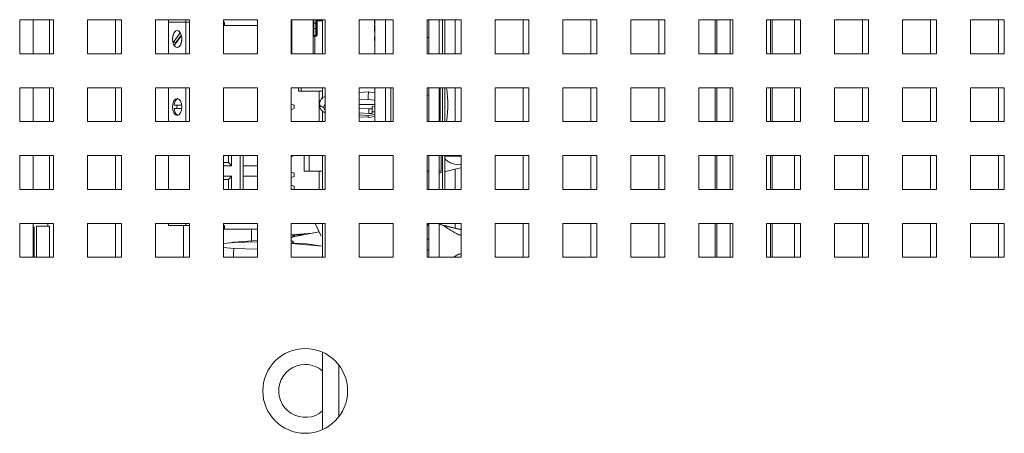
# Model space of a CAD drawing. Header units: inches. Extents: x 1 to 109, y 1 to 85.
# Tile 25 of 68: x 85.57 to 90.4, y 13.38 to 15.42. Entities that reach past the tile are written whole.
import ezdxf

# ---------------------------------------------------------------- set-up
doc = ezdxf.new("R2010")
doc.units = ezdxf.units.IN
doc.header["$MEASUREMENT"] = 0

msp = doc.modelspace()

# ---------------------------------------------------------------- linework, layer by layer
at = {"color": 7, "linetype": 'Continuous', "lineweight": 15, "ltscale": 5}
for p, q in [((85.7366, 15.4148), (85.57, 15.4148)), ((85.57, 15.4148), (85.57, 15.2481)), ((85.7156, 15.4148), (85.7156, 15.2481)), ((85.7366, 15.2481), (85.7366, 15.4148)), ((86.07, 15.4148), (85.9033, 15.4148)), ((85.9033, 15.4148), (85.9033, 15.2481)), ((86.0408, 15.4148), (86.0408, 15.2483)), ((86.07, 15.2481), (86.07, 15.4148)), ((86.4033, 15.4148), (86.2366, 15.4148)), ((86.2366, 15.4148), (86.2366, 15.2481)), ((86.3006, 15.4148), (86.3006, 15.4036)), ((86.3006, 15.4036), (86.3006, 15.2481)), ((86.3859, 15.4036), (86.3006, 15.4036)), ((86.3859, 15.4148), (86.3859, 15.4036)), ((86.3859, 15.4036), (86.3859, 15.2481)), ((86.4033, 15.4036), (86.3859, 15.4036)), ((86.4033, 15.2481), (86.4033, 15.4148)), ((86.7366, 15.4148), (86.57, 15.4148)), ((86.57, 15.4148), (86.57, 15.2481)), ((86.5758, 15.4036), (86.57, 15.4036)), ((86.5758, 15.3869), (86.5758, 15.4036)), ((86.7366, 15.3869), (86.5758, 15.3869)), ((86.7366, 15.2481), (86.7366, 15.4148)), ((87.07, 15.4148), (86.9033, 15.4148)), ((86.9033, 15.4148), (86.9033, 15.2481)), ((86.9064, 15.4148), (86.9064, 15.2481)), ((87.0109, 15.3957), (87.0109, 15.4106)), ((87.0109, 15.376), (87.0109, 15.3957)), ((87.0109, 15.335), (87.0109, 15.376)), ((87.024, 15.399), (87.0142, 15.399)), ((87.0142, 15.3727), (87.024, 15.3727)), ((87.0273, 15.4106), (87.0273, 15.4148)), ((87.0273, 15.3412), (87.0273, 15.4106)), ((87.0306, 15.4106), (87.0273, 15.4106)), ((87.0306, 15.4106), (87.0306, 15.3412)), ((87.0571, 15.2481), (87.0571, 15.4148)), ((87.07, 15.2481), (87.07, 15.4148)), ((87.4033, 15.4148), (87.2366, 15.4148)), ((87.2366, 15.4148), (87.2366, 15.2481)), ((87.3119, 15.4148), (87.3119, 15.4015)), ((87.3119, 15.4015), (87.3119, 15.3968)), ((87.3119, 15.4015), (87.3127, 15.4015)), ((87.3119, 15.3968), (87.3127, 15.3968)), ((87.3119, 15.3874), (87.3127, 15.3874)), ((87.3119, 15.3874), (87.3119, 15.3581)), ((87.3127, 15.4148), (87.3127, 15.2481)), ((87.3652, 15.4148), (87.3652, 15.2481)), ((87.4033, 15.2481), (87.4033, 15.4148)), ((87.7366, 15.4148), (87.57, 15.4148)), ((87.57, 15.4148), (87.57, 15.2481)), ((87.5785, 15.4148), (87.5785, 15.2481)), ((87.6283, 15.4148), (87.6283, 15.2481)), ((87.645, 15.4148), (87.645, 15.2481)), ((87.6575, 15.4148), (87.6575, 15.2481)), ((87.7075, 15.4148), (87.7075, 15.2483)), ((87.7366, 15.2481), (87.7366, 15.4148)), ((88.07, 15.4148), (87.9033, 15.4148)), ((87.9033, 15.4148), (87.9033, 15.2481)), ((88.0408, 15.4148), (88.0408, 15.2483)), ((88.07, 15.2481), (88.07, 15.4148)), ((88.4033, 15.4148), (88.2366, 15.4148)), ((88.2366, 15.4148), (88.2366, 15.2481)), ((88.3741, 15.4148), (88.3741, 15.2483)), ((88.4033, 15.2481), (88.4033, 15.4148)), ((88.7366, 15.4148), (88.57, 15.4148)), ((88.57, 15.4148), (88.57, 15.2481)), ((88.7075, 15.4148), (88.7075, 15.2483)), ((88.7366, 15.2481), (88.7366, 15.4148)), ((89.07, 15.4148), (88.9033, 15.4148)), ((88.9033, 15.4148), (88.9033, 15.2481)), ((88.9841, 15.4148), (88.9841, 15.2481)), ((89.07, 15.2481), (89.07, 15.4148)), ((89.4033, 15.4148), (89.2366, 15.4148)), ((89.2366, 15.4148), (89.2366, 15.2481)), ((89.2641, 15.2481), (89.2641, 15.4148)), ((89.3741, 15.4148), (89.3741, 15.2483)), ((89.4033, 15.2481), (89.4033, 15.4148)), ((89.7366, 15.4148), (89.57, 15.4148)), ((89.57, 15.4148), (89.57, 15.2481)), ((89.7075, 15.4148), (89.7075, 15.2483)), ((89.7366, 15.2481), (89.7366, 15.4148)), ((90.07, 15.4148), (89.9033, 15.4148)), ((89.9033, 15.4148), (89.9033, 15.2481)), ((90.0408, 15.4148), (90.0408, 15.2483)), ((90.07, 15.2481), (90.07, 15.4148)), ((90.4033, 15.4148), (90.2366, 15.4148)), ((90.2366, 15.4148), (90.2366, 15.2481)), ((90.3741, 15.4148), (90.3741, 15.2483)), ((90.4033, 15.2481), (90.4033, 15.4148)), ((86.3584, 15.351), (86.3228, 15.303)), ((86.3281, 15.2895), (86.3637, 15.3375)), ((86.3634, 15.3388), (86.3368, 15.303)), ((87.0109, 15.2481), (87.0109, 15.335)), ((87.0191, 15.3379), (87.024, 15.3379)), ((87.0191, 15.3379), (87.0191, 15.3346)), ((87.024, 15.3346), (87.0191, 15.3346)), ((87.024, 15.3346), (87.024, 15.3379)), ((87.0306, 15.3412), (87.0273, 15.3412)), ((87.3119, 15.3581), (87.3119, 15.357)), ((87.3119, 15.3581), (87.3127, 15.3581)), ((87.3119, 15.357), (87.3127, 15.357)), ((87.3119, 15.3474), (87.3127, 15.3474)), ((87.3119, 15.3307), (87.3119, 15.3167)), ((87.3119, 15.3307), (87.3127, 15.3307)), ((87.57, 15.3283), (87.5785, 15.3283)), ((86.3368, 15.303), (86.3228, 15.303)), ((86.3368, 15.303), (86.3372, 15.3017)), ((87.3119, 15.3167), (87.3119, 15.3126)), ((87.3119, 15.3167), (87.3127, 15.3167)), ((87.3119, 15.3126), (87.3127, 15.3126)), ((85.57, 15.2481), (85.7366, 15.2481)), ((85.7156, 15.2483), (85.7366, 15.2483)), ((85.9033, 15.2481), (86.07, 15.2481)), ((86.0408, 15.2483), (86.07, 15.2483)), ((86.2366, 15.2481), (86.4033, 15.2481)), ((86.57, 15.2481), (86.7366, 15.2481)), ((86.9033, 15.2481), (87.07, 15.2481)), ((87.2366, 15.2481), (87.4033, 15.2481)), ((87.57, 15.2481), (87.7366, 15.2481)), ((87.7075, 15.2483), (87.7366, 15.2483)), ((87.9033, 15.2481), (88.07, 15.2481)), ((88.0408, 15.2483), (88.07, 15.2483)), ((88.2366, 15.2481), (88.4033, 15.2481)), ((88.3741, 15.2483), (88.4033, 15.2483)), ((88.57, 15.2481), (88.7366, 15.2481)), ((88.7075, 15.2483), (88.7366, 15.2483)), ((88.9033, 15.2481), (89.07, 15.2481)), ((89.2366, 15.2481), (89.4033, 15.2481)), ((89.3741, 15.2483), (89.4033, 15.2483)), ((89.57, 15.2481), (89.7366, 15.2481)), ((89.7075, 15.2483), (89.7366, 15.2483)), ((89.9033, 15.2481), (90.07, 15.2481)), ((90.0408, 15.2483), (90.07, 15.2483)), ((90.2366, 15.2481), (90.4033, 15.2481)), ((90.3741, 15.2483), (90.4033, 15.2483)), ((85.7366, 15.0814), (85.57, 15.0814)), ((85.57, 15.0814), (85.57, 14.9148)), ((85.7156, 15.0814), (85.7156, 14.9148)), ((85.7366, 14.9148), (85.7366, 15.0814)), ((86.07, 15.0814), (85.9033, 15.0814)), ((85.9033, 15.0814), (85.9033, 14.9148)), ((86.0408, 15.0814), (86.0408, 14.9149)), ((86.07, 14.9148), (86.07, 15.0814)), ((86.4033, 15.0814), (86.2366, 15.0814)), ((86.2366, 15.0814), (86.2366, 14.9148)), ((86.3006, 15.0814), (86.3006, 14.9148)), ((86.3859, 15.0814), (86.3859, 14.9148)), ((86.4033, 14.9148), (86.4033, 15.0814)), ((86.7366, 15.0814), (86.57, 15.0814)), ((86.57, 15.0814), (86.57, 14.9148)), ((86.7366, 14.9148), (86.7366, 15.0814)), ((87.07, 15.0814), (86.9033, 15.0814)), ((86.9033, 15.0814), (86.9033, 14.9148)), ((86.9387, 15.0649), (86.9387, 15.0814)), ((86.9512, 15.0814), (86.9512, 15.0649)), ((87.0571, 15.0305), (87.0571, 15.0814)), ((87.07, 14.9148), (87.07, 15.0814)), ((87.4033, 15.0814), (87.2366, 15.0814)), ((87.2366, 15.0814), (87.2366, 14.9148)), ((87.3127, 15.0814), (87.3127, 14.9148)), ((87.3652, 15.0814), (87.3652, 14.9148)), ((87.3915, 15.0814), (87.3915, 14.9685)), ((87.4033, 14.9148), (87.4033, 15.0814)), ((87.7366, 15.0814), (87.57, 15.0814)), ((87.57, 15.0814), (87.57, 14.9148)), ((87.5785, 15.0814), (87.5785, 14.9148)), ((87.6283, 15.0814), (87.6283, 14.9148)), ((87.6346, 15.0814), (87.6346, 14.9148)), ((87.645, 15.0814), (87.645, 14.9148)), ((87.6575, 15.0814), (87.6575, 14.9148)), ((87.7075, 15.0814), (87.7075, 14.9149)), ((87.7366, 14.9148), (87.7366, 15.0814)), ((88.07, 15.0814), (87.9033, 15.0814)), ((87.9033, 15.0814), (87.9033, 14.9148)), ((88.0408, 15.0814), (88.0408, 14.9149)), ((88.07, 14.9148), (88.07, 15.0814)), ((88.4033, 15.0814), (88.2366, 15.0814)), ((88.2366, 15.0814), (88.2366, 14.9148)), ((88.3741, 15.0814), (88.3741, 14.9149)), ((88.4033, 14.9148), (88.4033, 15.0814)), ((88.7366, 15.0814), (88.57, 15.0814)), ((88.57, 15.0814), (88.57, 14.9148)), ((88.7075, 15.0814), (88.7075, 14.9149)), ((88.7366, 14.9148), (88.7366, 15.0814)), ((89.07, 15.0814), (88.9033, 15.0814)), ((88.9033, 15.0814), (88.9033, 14.9148)), ((88.9841, 15.0814), (88.9841, 14.9148)), ((89.07, 14.9148), (89.07, 15.0814)), ((89.4033, 15.0814), (89.2366, 15.0814)), ((89.2366, 15.0814), (89.2366, 14.9148)), ((89.2641, 14.9148), (89.2641, 15.0814)), ((89.3741, 15.0814), (89.3741, 14.9149)), ((89.4033, 14.9148), (89.4033, 15.0814)), ((89.7366, 15.0814), (89.57, 15.0814)), ((89.57, 15.0814), (89.57, 14.9148)), ((89.7075, 15.0814), (89.7075, 14.9149)), ((89.7366, 14.9148), (89.7366, 15.0814)), ((90.07, 15.0814), (89.9033, 15.0814)), ((89.9033, 15.0814), (89.9033, 14.9148)), ((90.0408, 15.0814), (90.0408, 14.9149)), ((90.07, 14.9148), (90.07, 15.0814)), ((90.4033, 15.0814), (90.2366, 15.0814)), ((90.2366, 15.0814), (90.2366, 14.9148)), ((90.3741, 15.0814), (90.3741, 14.9149)), ((90.4033, 14.9148), (90.4033, 15.0814)), ((86.9387, 15.0649), (86.9512, 15.0649)), ((86.9512, 15.0649), (87.0571, 15.0649)), ((87.0408, 15.0649), (87.0408, 15.0004)), ((87.2823, 15.0607), (87.2366, 15.0577)), ((87.3127, 15.0566), (87.2803, 15.0608)), ((87.5785, 15.045), (87.57, 15.0426)), ((87.5785, 15.045), (87.57, 15.0434)), ((86.3653, 14.9953), (86.3283, 14.9953)), ((86.9033, 15.0004), (86.9172, 14.9948)), ((86.9172, 14.9948), (86.9172, 14.979)), ((87.0408, 14.9978), (87.0408, 14.9149)), ((87.0427, 14.9967), (87.0422, 14.9993)), ((87.0427, 14.9973), (87.0425, 14.9986)), ((87.0628, 14.9848), (87.0628, 14.9842)), ((87.2366, 15.0212), (87.2808, 15.0241)), ((87.3127, 14.9987), (87.2366, 14.998)), ((87.2808, 15.0241), (87.3127, 15.0199)), ((87.2996, 14.9897), (87.3127, 14.9898)), ((87.2996, 14.9776), (87.2996, 14.9897)), ((86.3283, 14.9786), (86.3653, 14.9786)), ((86.9172, 14.979), (86.9033, 14.9734)), ((87.0571, 14.9148), (87.0571, 14.9656)), ((87.2366, 14.9811), (87.2832, 14.9774)), ((87.2832, 14.9542), (87.2366, 14.9579)), ((87.2808, 14.945), (87.2366, 14.9479)), ((87.2366, 14.9388), (87.2823, 14.9358)), ((87.2803, 14.9357), (87.3127, 14.9399)), ((87.3127, 14.9491), (87.2808, 14.945)), ((87.2832, 14.9774), (87.2996, 14.9776)), ((87.2832, 14.9774), (87.2832, 14.9542)), ((87.2996, 14.954), (87.2832, 14.9542)), ((87.2996, 14.9776), (87.2996, 14.954)), ((87.3127, 14.9634), (87.2996, 14.9635)), ((87.3915, 14.9685), (87.3915, 14.9148)), ((85.57, 14.9148), (85.7366, 14.9148)), ((85.7156, 14.9149), (85.7366, 14.9149)), ((85.9033, 14.9148), (86.07, 14.9148)), ((86.0408, 14.9149), (86.07, 14.9149)), ((86.2366, 14.9148), (86.4033, 14.9148)), ((86.57, 14.9148), (86.7366, 14.9148)), ((86.9033, 14.9148), (87.07, 14.9148)), ((87.0408, 14.9149), (87.0571, 14.9149)), ((87.2366, 14.9148), (87.4033, 14.9148)), ((87.57, 14.9148), (87.7366, 14.9148)), ((87.7075, 14.9149), (87.7366, 14.9149)), ((87.9033, 14.9148), (88.07, 14.9148)), ((88.0408, 14.9149), (88.07, 14.9149)), ((88.2366, 14.9148), (88.4033, 14.9148)), ((88.3741, 14.9149), (88.4033, 14.9149)), ((88.57, 14.9148), (88.7366, 14.9148)), ((88.7075, 14.9149), (88.7366, 14.9149)), ((88.9033, 14.9148), (89.07, 14.9148)), ((89.2366, 14.9148), (89.4033, 14.9148)), ((89.3741, 14.9149), (89.4033, 14.9149)), ((89.57, 14.9148), (89.7366, 14.9148)), ((89.7075, 14.9149), (89.7366, 14.9149)), ((89.9033, 14.9148), (90.07, 14.9148)), ((90.0408, 14.9149), (90.07, 14.9149)), ((90.2366, 14.9148), (90.4033, 14.9148)), ((90.3741, 14.9149), (90.4033, 14.9149)), ((85.57, 14.7481), (85.57, 14.5814)), ((85.7366, 14.7481), (85.57, 14.7481)), ((85.7156, 14.7481), (85.7156, 14.5814)), ((85.7366, 14.5814), (85.7366, 14.7481)), ((86.07, 14.7481), (85.9033, 14.7481)), ((85.9033, 14.7481), (85.9033, 14.5814)), ((86.0408, 14.7481), (86.0408, 14.5816)), ((86.07, 14.5814), (86.07, 14.7481)), ((86.4033, 14.7481), (86.2366, 14.7481)), ((86.2366, 14.7481), (86.2366, 14.5814)), ((86.3006, 14.5814), (86.3006, 14.7481)), ((86.4033, 14.5814), (86.4033, 14.7481)), ((86.7366, 14.7481), (86.57, 14.7481)), ((86.57, 14.7481), (86.57, 14.5814)), ((86.5942, 14.7481), (86.5942, 14.7139)), ((86.6094, 14.7481), (86.6094, 14.6972)), ((86.6528, 14.5814), (86.6528, 14.7481)), ((86.6672, 14.6972), (86.6672, 14.7481)), ((86.7366, 14.5814), (86.7366, 14.7481)), ((87.07, 14.7481), (86.9033, 14.7481)), ((86.9033, 14.7481), (86.9033, 14.5814)), ((86.9033, 14.7421), (86.9172, 14.7477)), ((86.9172, 14.7477), (86.9172, 14.7481)), ((86.9658, 14.7481), (86.9658, 14.6716)), ((87.0571, 14.5814), (87.0571, 14.7481)), ((87.07, 14.5814), (87.07, 14.7481)), ((87.4033, 14.7481), (87.2366, 14.7481)), ((87.2366, 14.7481), (87.2366, 14.5814)), ((87.4033, 14.5814), (87.4033, 14.7481)), ((87.7366, 14.7481), (87.57, 14.7481)), ((87.57, 14.7481), (87.57, 14.5814)), ((87.5785, 14.7481), (87.5785, 14.5814)), ((87.6283, 14.7481), (87.6283, 14.5814)), ((87.6396, 14.6716), (87.6396, 14.7481)), ((87.645, 14.7481), (87.645, 14.5814)), ((87.6575, 14.7481), (87.6575, 14.5814)), ((87.7366, 14.7426), (87.6575, 14.7418)), ((87.7366, 14.5814), (87.7366, 14.7481)), ((88.07, 14.7481), (87.9033, 14.7481)), ((87.9033, 14.7481), (87.9033, 14.5814)), ((88.0408, 14.7481), (88.0408, 14.5816)), ((88.07, 14.5814), (88.07, 14.7481)), ((88.4033, 14.7481), (88.2366, 14.7481)), ((88.2366, 14.7481), (88.2366, 14.5814)), ((88.3741, 14.7481), (88.3741, 14.5816)), ((88.4033, 14.5814), (88.4033, 14.7481)), ((88.7366, 14.7481), (88.57, 14.7481)), ((88.57, 14.7481), (88.57, 14.5814)), ((88.7075, 14.7481), (88.7075, 14.5816)), ((88.7366, 14.5814), (88.7366, 14.7481)), ((89.07, 14.7481), (88.9033, 14.7481)), ((88.9033, 14.7481), (88.9033, 14.5814)), ((88.9841, 14.7481), (88.9841, 14.5814)), ((89.07, 14.5814), (89.07, 14.7481)), ((89.4033, 14.7481), (89.2366, 14.7481)), ((89.2366, 14.7481), (89.2366, 14.5814)), ((89.2641, 14.5814), (89.2641, 14.7481)), ((89.3741, 14.7481), (89.3741, 14.5816)), ((89.4033, 14.5814), (89.4033, 14.7481)), ((89.7366, 14.7481), (89.57, 14.7481)), ((89.57, 14.7481), (89.57, 14.5814)), ((89.7075, 14.7481), (89.7075, 14.5816)), ((89.7366, 14.5814), (89.7366, 14.7481)), ((90.07, 14.7481), (89.9033, 14.7481)), ((89.9033, 14.7481), (89.9033, 14.5814)), ((90.0408, 14.7481), (90.0408, 14.5816)), ((90.07, 14.5814), (90.07, 14.7481)), ((90.4033, 14.7481), (90.2366, 14.7481)), ((90.2366, 14.7481), (90.2366, 14.5814)), ((90.3741, 14.7481), (90.3741, 14.5816)), ((90.4033, 14.5814), (90.4033, 14.7481)), ((86.5942, 14.7139), (86.57, 14.7139)), ((86.6094, 14.6972), (86.57, 14.6972)), ((86.6094, 14.6972), (86.5942, 14.7139)), ((86.6672, 14.6472), (86.6672, 14.6972)), ((86.7366, 14.6972), (86.6672, 14.6972)), ((87.7248, 14.7029), (87.7331, 14.7035)), ((87.7331, 14.7035), (87.7366, 14.7035)), ((86.57, 14.6472), (86.6094, 14.6472)), ((86.6094, 14.6472), (86.5942, 14.6306)), ((86.6094, 14.6472), (86.6094, 14.5814)), ((86.6672, 14.5814), (86.6672, 14.6472)), ((86.7366, 14.6472), (86.6672, 14.6472)), ((86.9033, 14.6671), (86.9172, 14.6615)), ((86.9172, 14.6457), (86.9033, 14.6401)), ((86.9172, 14.6615), (86.9172, 14.6457)), ((86.9908, 14.6716), (86.9658, 14.6716)), ((87.0571, 14.6716), (86.9908, 14.6716)), ((87.0408, 14.6716), (87.0408, 14.5816)), ((87.5785, 14.6716), (87.57, 14.6716)), ((87.6283, 14.6716), (87.6396, 14.6716)), ((87.6283, 14.6616), (87.645, 14.6658)), ((87.7075, 14.6814), (87.7075, 14.5816)), ((86.57, 14.6306), (86.5942, 14.6306)), ((86.5942, 14.6306), (86.5942, 14.5814)), ((86.9172, 14.5968), (86.9033, 14.6024)), ((86.9172, 14.5814), (86.9172, 14.5968)), ((85.57, 14.5814), (85.7366, 14.5814)), ((85.7156, 14.5816), (85.7366, 14.5816)), ((85.9033, 14.5814), (86.07, 14.5814)), ((86.0408, 14.5816), (86.07, 14.5816)), ((86.2366, 14.5814), (86.4033, 14.5814)), ((86.57, 14.5814), (86.7366, 14.5814)), ((86.9033, 14.5814), (87.07, 14.5814)), ((87.0408, 14.5816), (87.0571, 14.5816)), ((87.2366, 14.5814), (87.4033, 14.5814)), ((87.57, 14.5814), (87.7366, 14.5814)), ((87.7075, 14.5816), (87.7366, 14.5816)), ((87.9033, 14.5814), (88.07, 14.5814)), ((88.0408, 14.5816), (88.07, 14.5816)), ((88.2366, 14.5814), (88.4033, 14.5814)), ((88.3741, 14.5816), (88.4033, 14.5816)), ((88.57, 14.5814), (88.7366, 14.5814)), ((88.7075, 14.5816), (88.7366, 14.5816)), ((88.9033, 14.5814), (89.07, 14.5814)), ((89.2366, 14.5814), (89.4033, 14.5814)), ((89.3741, 14.5816), (89.4033, 14.5816)), ((89.57, 14.5814), (89.7366, 14.5814)), ((89.7075, 14.5816), (89.7366, 14.5816)), ((89.9033, 14.5814), (90.07, 14.5814)), ((90.0408, 14.5816), (90.07, 14.5816)), ((90.2366, 14.5814), (90.4033, 14.5814)), ((90.3741, 14.5816), (90.4033, 14.5816)), ((85.57, 14.4148), (85.57, 14.2481)), ((85.7366, 14.4148), (85.57, 14.4148)), ((85.6366, 14.2481), (85.6366, 14.4148)), ((85.7075, 14.4148), (85.7075, 14.4018)), ((85.7366, 14.2481), (85.7366, 14.4148)), ((86.07, 14.4148), (85.9033, 14.4148)), ((85.9033, 14.4148), (85.9033, 14.2481)), ((86.0408, 14.4148), (86.0408, 14.2483)), ((86.07, 14.2481), (86.07, 14.4148)), ((86.4033, 14.4148), (86.2366, 14.4148)), ((86.2366, 14.4148), (86.2366, 14.2481)), ((86.3006, 14.4148), (86.3006, 14.4036)), ((86.3859, 14.4036), (86.3006, 14.4036)), ((86.3741, 14.4036), (86.3741, 14.2483)), ((86.3859, 14.4148), (86.3859, 14.4036)), ((86.3859, 14.4036), (86.4033, 14.4036)), ((86.4033, 14.2481), (86.4033, 14.4148)), ((86.7366, 14.4148), (86.57, 14.4148)), ((86.57, 14.4148), (86.57, 14.2481)), ((86.57, 14.4036), (86.5758, 14.4036)), ((86.5758, 14.4036), (86.5758, 14.3869)), ((86.7366, 14.2481), (86.7366, 14.4148)), ((87.07, 14.4148), (86.9033, 14.4148)), ((86.9033, 14.4148), (86.9033, 14.2481)), ((87.0505, 14.3519), (87.0212, 14.4148)), ((87.0571, 14.2481), (87.0571, 14.4148)), ((87.07, 14.2481), (87.07, 14.4148)), ((87.4033, 14.4148), (87.2366, 14.4148)), ((87.2366, 14.4148), (87.2366, 14.2481)), ((87.4033, 14.2481), (87.4033, 14.4148)), ((87.57, 14.3983), (87.5753, 14.4148)), ((87.7366, 14.4148), (87.57, 14.4148)), ((87.57, 14.4148), (87.57, 14.2481)), ((87.5785, 14.4148), (87.5785, 14.2481)), ((87.6283, 14.4148), (87.6283, 14.2481)), ((87.7075, 14.4148), (87.7075, 14.3912)), ((87.7366, 14.2481), (87.7366, 14.4148)), ((88.07, 14.4148), (87.9033, 14.4148)), ((87.9033, 14.4148), (87.9033, 14.2481)), ((88.0408, 14.4148), (88.0408, 14.2483)), ((88.07, 14.2481), (88.07, 14.4148)), ((88.4033, 14.4148), (88.2366, 14.4148)), ((88.2366, 14.4148), (88.2366, 14.2481)), ((88.3741, 14.4148), (88.3741, 14.2483)), ((88.4033, 14.2481), (88.4033, 14.4148)), ((88.7366, 14.4148), (88.57, 14.4148)), ((88.57, 14.4148), (88.57, 14.2481)), ((88.7075, 14.4148), (88.7075, 14.2483)), ((88.7366, 14.2481), (88.7366, 14.4148)), ((89.07, 14.4148), (88.9033, 14.4148)), ((88.9033, 14.4148), (88.9033, 14.2481)), ((88.9841, 14.4148), (88.9841, 14.2481)), ((89.07, 14.2481), (89.07, 14.4148)), ((89.4033, 14.4148), (89.2366, 14.4148)), ((89.2366, 14.4148), (89.2366, 14.2481)), ((89.2641, 14.2481), (89.2641, 14.4148)), ((89.3741, 14.4148), (89.3741, 14.2483)), ((89.4033, 14.2481), (89.4033, 14.4148)), ((89.7366, 14.4148), (89.57, 14.4148)), ((89.57, 14.4148), (89.57, 14.2481)), ((89.7075, 14.4148), (89.7075, 14.2483)), ((89.7366, 14.2481), (89.7366, 14.4148)), ((90.07, 14.4148), (89.9033, 14.4148)), ((89.9033, 14.4148), (89.9033, 14.2481)), ((90.0408, 14.4148), (90.0408, 14.2483)), ((90.07, 14.2481), (90.07, 14.4148)), ((90.4033, 14.4148), (90.2366, 14.4148)), ((90.2366, 14.4148), (90.2366, 14.2481)), ((90.3741, 14.4148), (90.3741, 14.2483)), ((90.4033, 14.2481), (90.4033, 14.4148)), ((85.6366, 14.3974), (85.6406, 14.3974)), ((85.6406, 14.3974), (85.6406, 14.2481)), ((85.7156, 14.4018), (85.6533, 14.4018)), ((85.6533, 14.2481), (85.6533, 14.4018)), ((85.7156, 14.2481), (85.7156, 14.4018)), ((86.5758, 14.3869), (86.57, 14.3869)), ((86.5758, 14.3869), (86.7366, 14.3869)), ((86.7075, 14.3869), (86.7075, 14.328)), ((86.9033, 14.3582), (87.0079, 14.3674)), ((87.0404, 14.3737), (86.912, 14.3487)), ((86.9718, 14.3604), (86.9195, 14.357)), ((87.0403, 14.3737), (86.9705, 14.3603)), ((87.5785, 14.3947), (87.5783, 14.3947)), ((87.5783, 14.3947), (87.5783, 14.2481)), ((87.6536, 14.4024), (87.7366, 14.3836)), ((87.7331, 14.3581), (87.7248, 14.3589)), ((86.6214, 14.3204), (86.57, 14.3161)), ((86.6192, 14.3219), (86.6028, 14.3189)), ((86.7366, 14.33), (86.6179, 14.3218)), ((86.7366, 14.3241), (86.6214, 14.3204)), ((86.9033, 14.3442), (86.9137, 14.3479)), ((86.9033, 14.3301), (86.9137, 14.3263)), ((86.9033, 14.3161), (87.0571, 14.3025)), ((86.9775, 14.3135), (86.9195, 14.3172)), ((86.9775, 14.3135), (87.0571, 14.3025)), ((87.5772, 14.3366), (87.5717, 14.3376)), ((86.57, 14.2955), (86.6214, 14.2912)), ((86.6214, 14.2912), (86.7366, 14.2876)), ((87.5717, 14.284), (87.5772, 14.2849)), ((87.5772, 14.2849), (87.5783, 14.285)), ((87.6987, 14.2481), (87.7248, 14.2626)), ((87.7331, 14.2635), (87.7248, 14.2626)), ((85.57, 14.2481), (85.7366, 14.2481)), ((85.7156, 14.2483), (85.7366, 14.2483)), ((85.9033, 14.2481), (86.07, 14.2481)), ((86.0408, 14.2483), (86.07, 14.2483)), ((86.2366, 14.2481), (86.4033, 14.2481)), ((86.3741, 14.2483), (86.4033, 14.2483)), ((86.57, 14.2481), (86.7366, 14.2481)), ((86.9033, 14.2481), (87.07, 14.2481)), ((87.2366, 14.2481), (87.4033, 14.2481)), ((87.57, 14.2481), (87.7366, 14.2481)), ((87.9033, 14.2481), (88.07, 14.2481)), ((88.0408, 14.2483), (88.07, 14.2483)), ((88.2366, 14.2481), (88.4033, 14.2481)), ((88.3741, 14.2483), (88.4033, 14.2483)), ((88.57, 14.2481), (88.7366, 14.2481)), ((88.7075, 14.2483), (88.7366, 14.2483)), ((88.9033, 14.2481), (89.07, 14.2481)), ((89.2366, 14.2481), (89.4033, 14.2481)), ((89.3741, 14.2483), (89.4033, 14.2483)), ((89.57, 14.2481), (89.7366, 14.2481)), ((89.7075, 14.2483), (89.7366, 14.2483)), ((89.9033, 14.2481), (90.07, 14.2481)), ((90.0408, 14.2483), (90.07, 14.2483)), ((90.2366, 14.2481), (90.4033, 14.2481)), ((90.3741, 14.2483), (90.4033, 14.2483)), ((87.0571, 13.4015), (87.0571, 13.7814))]:
    msp.add_line(p, q, dxfattribs=at)
at = {"color": 8, "linetype": 'Continuous', "lineweight": 15, "ltscale": 5}
for p, q in [((85.6366, 15.2481), (85.6366, 15.4148)), ((87.0142, 15.4109), (87.0142, 15.399)), ((87.0142, 15.399), (87.0142, 15.3727)), ((87.0142, 15.3727), (87.0142, 15.3382)), ((87.024, 15.399), (87.024, 15.4156)), ((87.024, 15.3727), (87.024, 15.399)), ((87.024, 15.3379), (87.024, 15.3727)), ((87.0306, 15.4148), (87.0306, 15.4106)), ((87.0571, 15.4106), (87.0306, 15.4106)), ((88.9925, 15.4148), (88.9925, 15.2481)), ((89.058, 15.4148), (89.058, 15.2481)), ((89.2558, 15.2481), (89.2558, 15.4148)), ((87.0191, 15.3346), (87.0191, 15.2481)), ((85.6366, 14.9148), (85.6366, 15.0814)), ((88.9925, 15.0814), (88.9925, 14.9148)), ((89.058, 15.0814), (89.058, 14.9148)), ((89.2558, 14.9148), (89.2558, 15.0814)), ((85.6366, 14.5814), (85.6366, 14.7481)), ((86.9908, 14.6716), (86.9908, 14.7481)), ((88.9925, 14.7481), (88.9925, 14.5814)), ((89.058, 14.7481), (89.058, 14.5814)), ((89.2558, 14.5814), (89.2558, 14.7481)), ((88.9925, 14.4148), (88.9925, 14.2481)), ((89.058, 14.4148), (89.058, 14.2481)), ((89.2558, 14.2481), (89.2558, 14.4148)), ((86.9195, 14.357), (86.9195, 14.3502)), ((87.1361, 13.7194), (87.1361, 13.4635))]:
    msp.add_line(p, q, dxfattribs=at)
at = {"color": 7, "linetype": 'Continuous', "lineweight": 15, "ltscale": 5, "flags": 128}
for points in [[(86.3208, 15.3203), (86.3225, 15.3362), (86.3274, 15.3497), (86.3347, 15.3588), (86.3433, 15.3619), (86.3518, 15.3588), (86.3591, 15.3497), (86.364, 15.3362), (86.3657, 15.3203), (86.364, 15.3043), (86.3591, 15.2908), (86.3518, 15.2818), (86.3433, 15.2786), (86.3347, 15.2818), (86.3274, 15.2908), (86.3225, 15.3043), (86.3208, 15.3203)], [(86.3228, 15.303), (86.3209, 15.3167), (86.3215, 15.3309), (86.3247, 15.3438), (86.33, 15.354), (86.3369, 15.3602), (86.3445, 15.3619), (86.352, 15.3587), (86.3584, 15.351)], [(86.3637, 15.3375), (86.3656, 15.3238), (86.365, 15.3096), (86.3618, 15.2967), (86.3565, 15.2866), (86.3496, 15.2803), (86.342, 15.2787), (86.3345, 15.2819), (86.3281, 15.2895)], [(86.3208, 14.9869), (86.3225, 15.0029), (86.3274, 15.0164), (86.3347, 15.0254), (86.3433, 15.0286), (86.3518, 15.0254), (86.3591, 15.0164), (86.364, 15.0029), (86.3657, 14.9869), (86.364, 14.971), (86.3591, 14.9575), (86.3518, 14.9484), (86.3433, 14.9453), (86.3347, 14.9484), (86.3274, 14.9575), (86.3225, 14.971), (86.3208, 14.9869)], [(86.9137, 14.3479), (86.9115, 14.349), (86.9101, 14.3504), (86.9096, 14.3519), (86.9101, 14.3533), (86.9114, 14.3547), (86.9136, 14.3558), (86.9164, 14.3566), (86.9195, 14.357)], [(86.9195, 14.3172), (86.9164, 14.3176), (86.9136, 14.3184), (86.9114, 14.3196), (86.9101, 14.3209), (86.9096, 14.3224), (86.9101, 14.3239), (86.9115, 14.3252), (86.9137, 14.3263)]]:
    msp.add_lwpolyline(points, dxfattribs=at)
at = {"color": 7, "linetype": 'Continuous', "lineweight": 15, "ltscale": 25}
msp.add_circle((86.9716, 13.5914), 0.2083, dxfattribs=at)
for centre, radius, start, end in [((87.0134, 15.4022), 0.0087, 84.6683, 106.4992), ((87.0142, 15.3957), 0.00328, 90, 180), ((87.0142, 15.376), 0.00328, 180, 270), ((87.024, 15.4023), 0.00328, 270, 0), ((87.024, 15.3694), 0.00328, 0, 90), ((87.0142, 15.335), 0.00327, 89.8482, 179.8607), ((87.0482, 14.9953), 0.6234, 0.2733, 7.943), ((86.3636, 14.997), 0.0354, 118.4277, 182.7453), ((86.4185, 14.9869), 0.0766, 173.7568, 186.2432), ((87.0482, 15.0012), 0.6234, 352.0261, 359.7267), ((86.3636, 14.9769), 0.0354, 177.2547, 241.5723), ((87.6137, 14.3228), 0.0891, 63.3484, 79.2065), ((86.9713, 13.5913), 0.13, 90, 311.3193), ((86.9713, 13.5913), 0.13, 48.6807, 90)]:
    msp.add_arc(centre, radius, start, end, dxfattribs=at)
at = {"color": 7, "linetype": 'Continuous', "lineweight": 15, "ltscale": 5}
for points, knots in [([(87.0109, 15.4106), (87.0109, 15.4115), (87.0111, 15.413), (87.0119, 15.4143), (87.0122, 15.4148)], [0, 0, 0, 0, 0.616025, 1, 1, 1, 1]), ([(87.0191, 15.3346), (87.0182, 15.3346), (87.0163, 15.3346), (87.0139, 15.3347), (87.012, 15.3347), (87.011, 15.3349), (87.0109, 15.3349), (87.0109, 15.335)], [0, 0, 0, 0, 0.214437, 0.428769, 0.643047, 0.857126, 1, 1, 1, 1]), ([(87.0142, 15.3382), (87.0142, 15.3382), (87.0143, 15.3381), (87.0148, 15.338), (87.016, 15.338), (87.0174, 15.3379), (87.0185, 15.3379), (87.0191, 15.3379)], [0, 0, 0, 0, 0.1403335, 0.3515947, 0.565258, 0.7817525, 1, 1, 1, 1]), ([(87.024, 15.3346), (87.0245, 15.3347), (87.0257, 15.3347), (87.0276, 15.3355), (87.0292, 15.337), (87.0304, 15.339), (87.0305, 15.3405), (87.0306, 15.3412)], [0, 0, 0, 0, 0.140672, 0.355316, 0.57003, 0.78496, 1, 1, 1, 1]), ([(87.0273, 15.3412), (87.0273, 15.3408), (87.0272, 15.3401), (87.0266, 15.3391), (87.0258, 15.3384), (87.0249, 15.338), (87.0242, 15.3379), (87.024, 15.3379)], [0, 0, 0, 0, 0.215132, 0.430439, 0.645165, 0.859491, 1, 1, 1, 1]), ([(87.07, 15.038), (87.0681, 15.0375), (87.0617, 15.0356), (87.0522, 15.0276), (87.0435, 15.0145), (87.0424, 15.0039), (87.0418, 14.9986)], [0, 0, 0, 0, 0.1121394, 0.3926949, 0.6951887, 1, 1, 1, 1]), ([(87.0571, 15.0331), (87.0563, 15.0325), (87.0515, 15.0288), (87.0471, 15.0224), (87.0456, 15.0163), (87.0453, 15.015)], [0, 0, 0, 0, 0.140728, 0.822351, 1, 1, 1, 1]), ([(87.2815, 15.0601), (87.2815, 15.0603), (87.2816, 15.0612), (87.2816, 15.0571), (87.2814, 15.0478), (87.2812, 15.0358), (87.2809, 15.0272), (87.2808, 15.0241)], [0, 0, 0, 0, 0.070603, 0.329896, 0.589778, 0.850524, 1, 1, 1, 1]), ([(87.0425, 14.998), (87.0424, 14.9946), (87.0424, 14.9862), (87.0482, 14.974), (87.0572, 14.9647), (87.0648, 14.9597), (87.0689, 14.9586), (87.07, 14.9584)], [0, 0, 0, 0, 0.192507, 0.484176, 0.752395, 0.938432, 1, 1, 1, 1]), ([(87.07, 14.9992), (87.0692, 14.9987), (87.0667, 14.9968), (87.0637, 14.9918), (87.0631, 14.9872), (87.0628, 14.9848)], [0, 0, 0, 0, 0.159748, 0.55771, 1, 1, 1, 1]), ([(87.07, 14.9698), (87.0692, 14.9704), (87.0667, 14.9722), (87.0637, 14.9772), (87.0631, 14.9818), (87.0628, 14.9842)], [0, 0, 0, 0, 0.159748, 0.55771, 1, 1, 1, 1]), ([(87.2814, 14.9362), (87.2814, 14.9361), (87.2814, 14.9354), (87.2812, 14.9387), (87.2809, 14.9433), (87.2808, 14.945)], [0, 0, 0, 0, 0.082567, 0.665655, 1, 1, 1, 1]), ([(87.7248, 14.7029), (87.7107, 14.7049), (87.6896, 14.708), (87.6688, 14.7211), (87.6602, 14.729), (87.6579, 14.7328), (87.6575, 14.7334)], [0, 0, 0, 0, 0.552054, 0.832375, 0.972885, 1, 1, 1, 1]), ([(87.6575, 14.6689), (87.6635, 14.6704), (87.6797, 14.6744), (87.706, 14.6811), (87.7264, 14.686), (87.7366, 14.6885)], [0, 0, 0, 0, 0.228047, 0.612669, 1, 1, 1, 1]), ([(87.6304, 14.4103), (87.63, 14.4103), (87.6293, 14.4105), (87.6287, 14.4107), (87.6283, 14.4108)], [0, 0, 0, 0, 0.500215, 1, 1, 1, 1]), ([(87.7366, 14.384), (87.7347, 14.3845), (87.7228, 14.3874), (87.6869, 14.3964), (87.6528, 14.4047), (87.6296, 14.4105)], [0, 0, 0, 0, 0.0600867, 0.3594519, 1, 1, 1, 1]), ([(87.7248, 14.3589), (87.7108, 14.3664), (87.6897, 14.3775), (87.6686, 14.3914), (87.6595, 14.3977), (87.655, 14.4008), (87.654, 14.4019), (87.6536, 14.4024)], [0, 0, 0, 0, 0.495519, 0.747127, 0.873245, 0.947935, 1, 1, 1, 1]), ([(87.7366, 14.357), (87.7358, 14.3574), (87.7347, 14.3579), (87.7335, 14.358), (87.7331, 14.3581)], [0, 0, 0, 0, 0.714956, 1, 1, 1, 1]), ([(86.6189, 14.3196), (86.6188, 14.3206), (86.6187, 14.3221), (86.6188, 14.3215), (86.6189, 14.3213)], [0, 0, 0, 0, 0.69117, 1, 1, 1, 1]), ([(86.9137, 14.3263), (86.9127, 14.3254), (86.911, 14.3238), (86.9104, 14.3218), (86.9101, 14.321)], [0, 0, 0, 0, 0.5742957, 1, 1, 1, 1]), ([(87.5717, 14.3376), (87.5712, 14.3331), (87.5703, 14.3245), (87.5698, 14.3108), (87.5703, 14.2971), (87.5712, 14.2884), (87.5717, 14.284)], [0, 0, 0, 0, 0.257328, 0.499331, 0.741918, 1, 1, 1, 1]), ([(86.6188, 14.2481), (86.6189, 14.2536), (86.6192, 14.2647), (86.6202, 14.2799), (86.6211, 14.2882), (86.6214, 14.2912)], [0, 0, 0, 0, 0.386101, 0.779995, 1, 1, 1, 1]), ([(87.7366, 14.2645), (87.7358, 14.2642), (87.7347, 14.2637), (87.7335, 14.2635), (87.7331, 14.2635)], [0, 0, 0, 0, 0.714956, 1, 1, 1, 1])]:
    msp.add_open_spline(points, degree=3, knots=knots, dxfattribs=at)
at = {"color": 8, "linetype": 'Continuous', "lineweight": 15, "ltscale": 5}
for points, knots in [([(87.0163, 15.4148), (87.016, 15.4145), (87.0151, 15.4139), (87.0143, 15.4125), (87.0142, 15.4114), (87.0142, 15.4109)], [0, 0, 0, 0, 0.311159, 0.657217, 1, 1, 1, 1]), ([(87.0628, 14.9848), (87.0584, 14.9862), (87.0495, 14.9889), (87.0429, 14.9935), (87.0428, 14.9964), (87.0427, 14.9973)], [0, 0, 0, 0, 0.407078, 0.81369, 1, 1, 1, 1]), ([(87.0628, 14.9842), (87.0584, 14.9856), (87.0495, 14.9882), (87.0429, 14.9929), (87.0428, 14.9958), (87.0427, 14.9967)], [0, 0, 0, 0, 0.407066, 0.813676, 1, 1, 1, 1])]:
    msp.add_open_spline(points, degree=3, knots=knots, dxfattribs=at)

doc.saveas('drawing.dxf')
